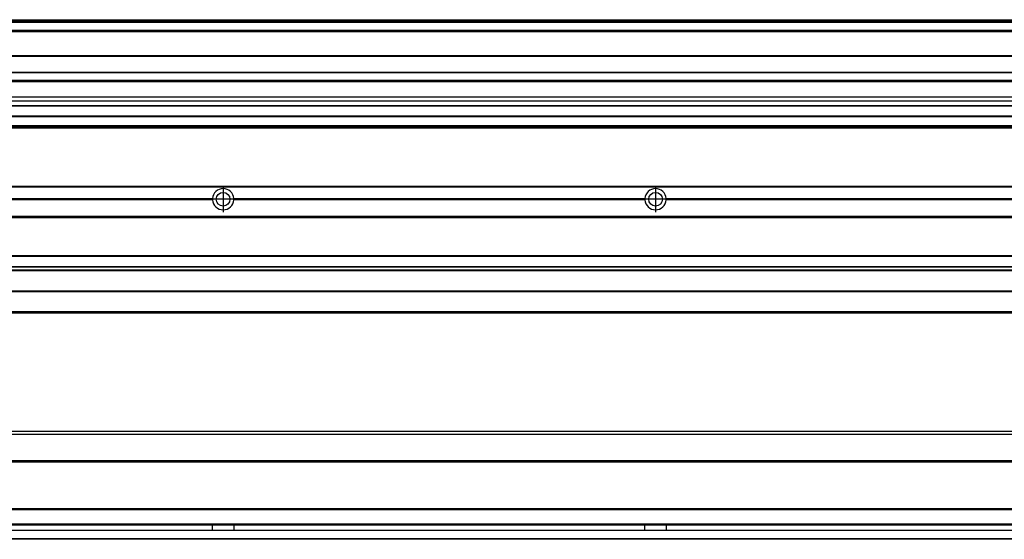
# Model space of a CAD drawing. Header units: millimetres. Extents: x -235 to 3416, y -109 to 485.
# Tile 30 of 36: x 2505 to 2960, y 92 to 332. Entities that reach past the tile are written whole.
import ezdxf

# ---------------------------------------------------------------- set-up
doc = ezdxf.new("R2010")
doc.units = ezdxf.units.MM
doc.linetypes.add('DOT_CENTER', pattern=[14, 12, -1, 0, -1])
doc.layers.add('1', color=7, linetype='Continuous')

# ---------------------------------------------------------------- blocks, each defined once
blk = doc.blocks.new('Perfil_Li-22_M__3', base_point=(799.62, 191.08))
at = {"color": 7, "linetype": 'Continuous'}
for p, q in [((830.43, 255.1), (3310.43, 255.1)), ((830.43, 254.85), (3310.43, 254.85)), ((2403.82, 249.4), (2594.04, 249.4)), ((2594.04, 248.8), (2403.82, 248.8)), ((2403.83, 249.1), (2594.03, 249.1)), ((2603.82, 249.4), (2794.04, 249.4)), ((2794.04, 248.8), (2603.82, 248.8)), ((2603.83, 249.1), (2794.03, 249.1)), ((2803.82, 249.4), (2994.04, 249.4)), ((2994.04, 248.8), (2803.82, 248.8)), ((2803.83, 249.1), (2994.03, 249.1)), ((3310.43, 241.1), (830.43, 241.1)), ((830.43, 240.85), (3310.43, 240.85)), ((830.43, 240.6), (3310.43, 240.6)), ((830.43, 223.1), (3310.43, 223.1)), ((830.43, 222.85), (3310.43, 222.85)), ((3310.43, 217.9), (830.43, 217.9)), ((830.43, 217.81), (3310.43, 217.81)), ((3310.43, 216.26), (830.43, 216.26)), ((830.43, 216.1), (3310.43, 216.1)), ((3310.43, 215.98), (830.43, 215.98)), ((3310.43, 206.61), (830.43, 206.61)), ((830.43, 206.51), (3310.43, 206.51)), ((3310.43, 197.1), (830.43, 197.1)), ((1004.43, 196.61), (3310.43, 196.6))]:
    blk.add_line(p, q, dxfattribs=at)
for centre in [(2598.93, 249.1), (2798.93, 249.1)]:
    blk.add_circle(centre, 3.15, dxfattribs=at)
for centre, start, end in [((2598.93, 249.1), 3.5101, 176.4899), ((2798.93, 249.1), 3.5101, 176.4899), ((2598.93, 249.1), 176.4899, 180), ((2598.93, 249.1), 180, 183.5101), ((2598.93, 249.1), 183.5101, 356.4899), ((2598.93, 249.1), 0, 3.5101), ((2598.93, 249.1), 356.4899, 0), ((2798.93, 249.1), 176.4899, 180), ((2798.93, 249.1), 180, 183.5101), ((2798.93, 249.1), 183.5101, 356.4899), ((2798.93, 249.1), 0, 3.5101), ((2798.93, 249.1), 356.4899, 0)]:
    blk.add_arc(centre, 4.9, start, end, dxfattribs=at)
at = {"layer": '1', "color": 2, "linetype": 'DOT_CENTER'}
for p, q in [((2598.93, 255), (2598.93, 243.2)), ((2798.93, 255), (2798.93, 243.2)), ((2604.83, 249.1), (2593.03, 249.1)), ((2804.83, 249.1), (2793.03, 249.1))]:
    blk.add_line(p, q, dxfattribs=at)
blk = doc.blocks.new('Li-22-M__4', base_point=(799.62, 168.65))
blk.add_blockref('Perfil_Li-22_M__3', (799.62, 191.08))
blk = doc.blocks.new('A2', base_point=(1171, 212))
blk.add_blockref('Li-22-M__4', (799.62, 168.65))
blk = doc.blocks.new('Perfil_Li-22_M__5', base_point=(799.62, 91.9))
at = {"color": 7, "linetype": 'Continuous'}
for p, q in [((967.35, 141.9), (3185.51, 141.9)), ((3187.01, 140.4), (965.85, 140.4)), ((3187.48, 128.15), (965.38, 128.15)), ((965.38, 127.9), (3187.48, 127.9)), ((965.38, 127.65), (3187.48, 127.65)), ((965.38, 106.15), (3187.48, 106.15)), ((965.38, 105.9), (3187.48, 105.9)), ((965.38, 105.65), (3187.48, 105.65)), ((3189.48, 95.9), (963.38, 95.9)), ((963.68, 96.15), (3189.17, 96.15)), ((965.22, 98.65), (3187.64, 98.65)), ((3187.58, 98.9), (965.28, 98.9)), ((3310.43, 92.15), (830.43, 92.15)), ((3310.43, 91.9), (830.43, 91.9))]:
    blk.add_line(p, q, dxfattribs=at)
for points in [[(2594.03, 96.16), (2594.03, 96.25), (2594.03, 96.45), (2594.03, 96.75), (2594.04, 97.07), (2594.04, 97.4), (2594.04, 97.72), (2594.03, 98.04), (2594.03, 98.34), (2594.03, 98.54), (2594.03, 98.64)], [(2603.83, 98.64), (2603.83, 98.54), (2603.83, 98.34), (2603.82, 98.04), (2603.82, 97.72), (2603.81, 97.4), (2603.82, 97.07), (2603.82, 96.75), (2603.83, 96.45), (2603.83, 96.25), (2603.83, 96.16)], [(2794.03, 96.16), (2794.03, 96.25), (2794.03, 96.45), (2794.03, 96.75), (2794.04, 97.07), (2794.04, 97.4), (2794.04, 97.72), (2794.03, 98.04), (2794.03, 98.34), (2794.03, 98.54), (2794.03, 98.64)], [(2803.83, 98.64), (2803.83, 98.54), (2803.83, 98.34), (2803.82, 98.04), (2803.82, 97.72), (2803.81, 97.4), (2803.82, 97.07), (2803.82, 96.75), (2803.83, 96.45), (2803.83, 96.25), (2803.83, 96.16)]]:
    blk.add_open_spline(points, degree=3, knots=[0, 0, 0, 0, 0.280873, 0.594526, 0.901799, 1.239732, 1.577666, 1.884938, 2.198591, 2.479465, 2.479465, 2.479465, 2.479465], dxfattribs=at)
blk = doc.blocks.new('Li-22-M__6', base_point=(799.62, 91.9))
blk.add_blockref('Perfil_Li-22_M__5', (799.62, 91.9))
blk = doc.blocks.new('B1', base_point=(1171, 116.9))
blk.add_blockref('Li-22-M__6', (799.62, 91.9))
blk = doc.blocks.new('Perfil_Li-22_M__21', base_point=(799.62, 282.1))
at = {"color": 7, "linetype": 'Continuous'}
for p, q in [((830.43, 332.1), (3310.43, 332.1)), ((830.43, 332.09), (3310.43, 332.09)), ((3310.43, 331.48), (830.43, 331.48)), ((830.43, 331.16), (3310.43, 331.16)), ((3310.43, 330.83), (857.21, 330.83)), ((3310.43, 327.12), (830.43, 327.12)), ((1008.93, 327.1), (3189.93, 327.1)), ((1027.68, 326.6), (3175.18, 326.6)), ((1038.17, 315.54), (3174.43, 315.54)), ((1038.17, 315.29), (3174.43, 315.29)), ((1038.17, 307.92), (3174.43, 307.92)), ((1038.17, 307.67), (3174.43, 307.67)), ((3174.43, 304.04), (1038.17, 304.04)), ((1038.17, 303.54), (3174.43, 303.54)), ((3174.43, 296.27), (1024.43, 296.27)), ((1009.11, 292.29), (2973.93, 292.29)), ((2973.93, 292.32), (1009.15, 292.32)), ((1024.43, 294.61), (3174.43, 294.61)), ((843.43, 287.61), (3297.43, 287.61)), ((3297.43, 287.17), (843.43, 287.17)), ((3310.43, 282.35), (830.43, 282.35)), ((3297.43, 283.1), (843.43, 283.1)), ((959.13, 282.6), (3310.43, 282.6)), ((964.13, 282.1), (3310.43, 282.1))]:
    blk.add_line(p, q, dxfattribs=at)
blk = doc.blocks.new('Li-22-M__22', base_point=(799.62, 282.1))
blk.add_blockref('Perfil_Li-22_M__21', (799.62, 282.1))
blk = doc.blocks.new('E1', base_point=(1171, 307.1))
blk.add_blockref('Li-22-M__22', (799.62, 282.1))

msp = doc.modelspace()

# ---------------------------------------------------------------- block references
for name, p in [('E1', (1171, 307.1)), ('A2', (1171, 212)), ('B1', (1171, 116.9))]:
    msp.add_blockref(name, p)

doc.saveas('drawing.dxf')
